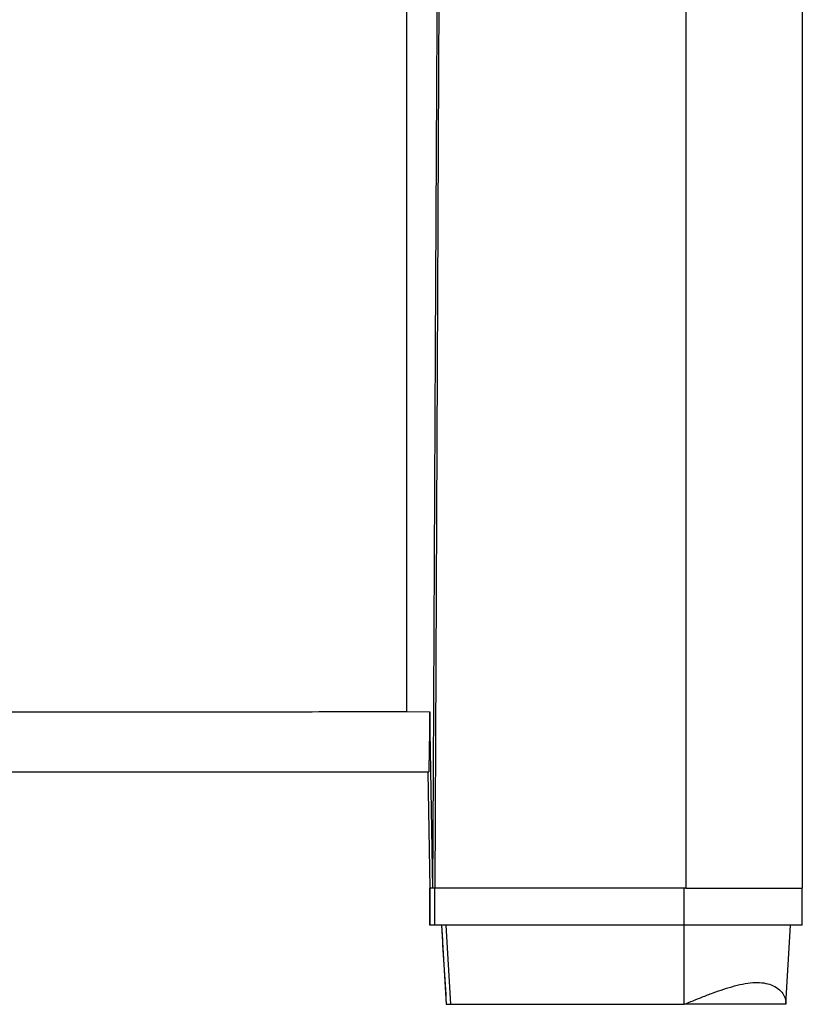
# Paper-space layout '1012-790 Hybird 2way' of a CAD drawing. Header units: millimetres. Extents: x 51 to 2966, y 67 to 3970.
# Tile 15 of 116: x 915 to 1251, y 1441 to 1865. Entities that reach past the tile are written whole.
import ezdxf

# ---------------------------------------------------------------- set-up
doc = ezdxf.new("R2010")
doc.units = ezdxf.units.MM

psp = doc.layouts.new('1012-790 Hybird 2way')

# ---------------------------------------------------------------- linework, layer by layer
at = {"color": 7, "linetype": 'Continuous', "lineweight": 25}
for p, q in [((1081.14, 2129.76), (1081.14, 1567.3)), ((1096.09, 2129.76), (1093.3, 1491.36)), ((1201.3, 2129.76), (1201.3, 1491.36)), ((1251.3, 2129.76), (1251.3, 1491.36)), ((1081.14, 1567.3), (1091.22, 1567.1)), ((1091.22, 1567.1), (1090.72, 1542.13)), ((1092.5, 1491.36), (1091.22, 1567.1)), ((1090.72, 1542.13), (1090.71, 1541.36)), ((1090.34, 1541.36), (1091.21, 1491.36)), ((1090.35, 1541.36), (1091.22, 1491.36)), ((1092.5, 1491.36), (1092.75, 1541.36)), ((1091.21, 1491.36), (1091.21, 1475.36)), ((1091.21, 1491.36), (1091.21, 1491.36)), ((1091.22, 1491.36), (1091.21, 1491.36)), ((1091.22, 1475.36), (1091.22, 1491.36)), ((1093.3, 1491.36), (1091.22, 1491.36)), ((1093.3, 1475.36), (1093.3, 1491.36)), ((1200.5, 1491.36), (1093.3, 1491.36)), ((1201.3, 1491.36), (1093.3, 1491.36)), ((1200.5, 1475.36), (1200.5, 1491.36)), ((1201.3, 1491.36), (1251.3, 1491.36)), ((1251.3, 1475.36), (1251.3, 1491.36)), ((1091.22, 1475.36), (1091.21, 1475.36)), ((1093.3, 1475.36), (1091.22, 1475.36)), ((1200.5, 1475.36), (1093.3, 1475.36)), ((1096.16, 1475.36), (1098.23, 1441.36)), ((1100.26, 1441.36), (1098.21, 1475.36)), ((1251.3, 1475.36), (1200.5, 1475.36)), ((1200.5, 1441.36), (1200.5, 1475.36)), ((1244.22, 1441.36), (1246.3, 1475.36)), ((1098.24, 1441.36), (1100.26, 1441.36)), ((1100.26, 1441.36), (1200.5, 1441.36))]:
    psp.add_line(p, q, dxfattribs=at)
at = {"color": 7, "linetype": 'Continuous', "lineweight": 25, "flags": 128}
psp.add_lwpolyline([(1092.75, 1541.36), (1093.65, 1723.74), (1094.91, 1975.65), (1095.43, 2081.36)], dxfattribs=at)
at = {"color": 7, "linetype": 'Continuous', "lineweight": 25}
for points, knots in [([(799.34, 1567.07), (815.38, 1567.07), (847.48, 1567.08), (895.06, 1567.1), (942.05, 1567.13), (988.46, 1567.17), (1034.84, 1567.23), (1065.71, 1567.28), (1081.14, 1567.3)], [0, 0, 0, 0, 0.170501, 0.34106, 0.505665, 0.670322, 0.835135, 1, 1, 1, 1]), ([(651.3, 1541.36), (672.93, 1541.36), (710.6, 1541.36), (764.31, 1541.36), (812.46, 1541.36), (860.6, 1541.36), (912.96, 1541.36), (969.49, 1541.36), (1030.18, 1541.36), (1070.53, 1541.36), (1090.71, 1541.36)], [0, 0, 0, 0, 0.147447, 0.256863, 0.366278, 0.475715, 0.585152, 0.723428, 0.861723, 1, 1, 1, 1]), ([(1096.17, 1475.36), (1096.51, 1469.69), (1097.21, 1458.36), (1097.89, 1447.03), (1098.24, 1441.36)], [0, 0, 0, 0, 0.499945, 1, 1, 1, 1]), ([(1200.5, 1441.36), (1201.78, 1441.88), (1204.33, 1442.93), (1208.48, 1444.59), (1212.94, 1446.29), (1217.63, 1447.93), (1222.29, 1449.33), (1226.81, 1450.36), (1231.09, 1450.86), (1234.87, 1450.63), (1238.28, 1449.74), (1241.09, 1448.16), (1243.04, 1446.07), (1244.14, 1443.75), (1244.2, 1442.16), (1244.22, 1441.36)], [0, 0, 0, 0, 0.057313, 0.114624, 0.186638, 0.258865, 0.330778, 0.407549, 0.484242, 0.56121, 0.638251, 0.731956, 0.825766, 0.91216, 1, 1, 1, 1]), ([(1244.22, 1441.36), (1243.16, 1441.36), (1241.03, 1441.36), (1236.42, 1441.36), (1231.12, 1441.36), (1225.42, 1441.36), (1220.17, 1441.36), (1215.29, 1441.36), (1210.28, 1441.36), (1205.33, 1441.36), (1201.92, 1441.36), (1200.5, 1441.36)], [0, 0, 0, 0, 0.118201, 0.236558, 0.361728, 0.487096, 0.612434, 0.716953, 0.82154, 0.925562, 1, 1, 1, 1])]:
    psp.add_open_spline(points, degree=3, knots=knots, dxfattribs=at)

doc.saveas('drawing.dxf')
